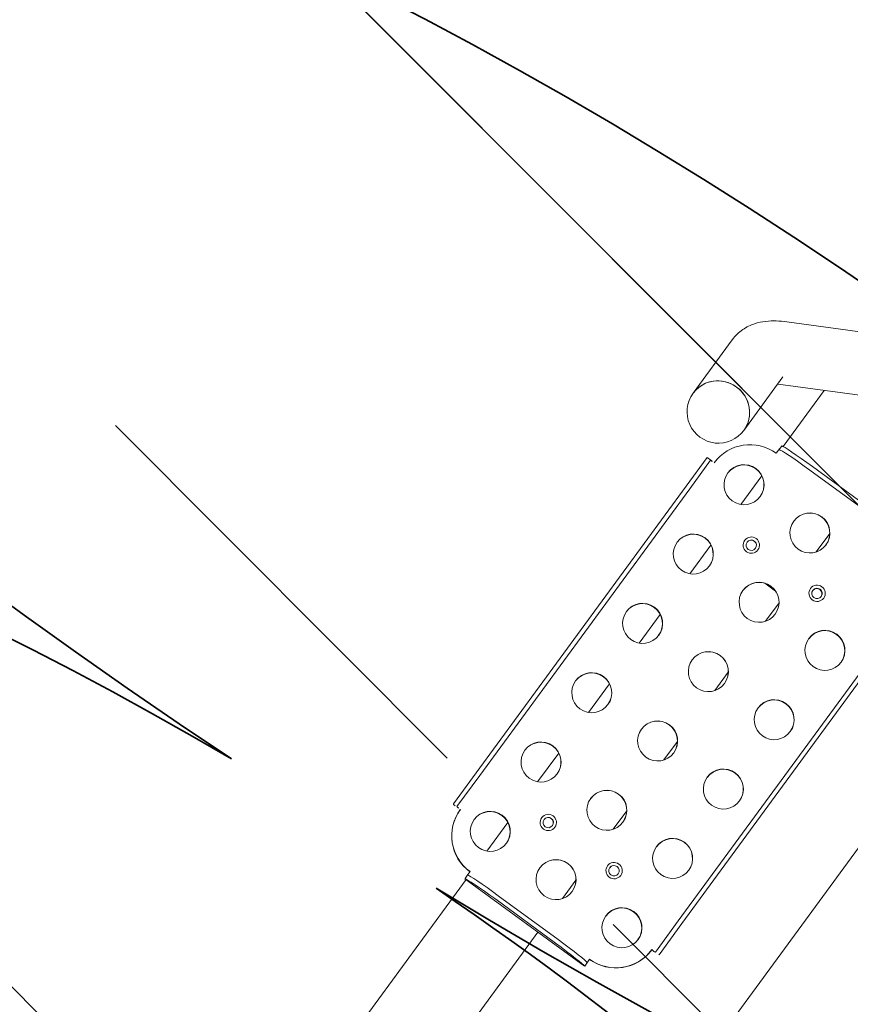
# Model space of a CAD drawing. Extents: x 5477758 to 5478333, y 5918235 to 5918502.
# Tile 33 of 130: x 5477899.306 to 5477899.868, y 5918354.41 to 5918355.076. Entities that reach past the tile are written whole.
import ezdxf

# ---------------------------------------------------------------- set-up
doc = ezdxf.new("R2010")
doc.units = 0
doc.header["$LTSCALE"] = 0.25
doc.linetypes.add('ACAD_ISO03W100', pattern=[30, 12, -18])
doc.linetypes.add('tabelka$0$mapa PZT$0$xref$0$1753 Tchnologia.dwg$0${ Half Dash }', pattern=[0])
doc.layers.get('0').update_dxf_attribs({"linetype": 'CONTINUOUS', "lineweight": 13})
for name, color, linetype, lineweight in [('0_PROJEKTOWANE ZABAWKI', 7, 'CONTINUOUS', 0), ('ZZ_korona', 94, 'CONTINUOUS', 35), ('ZZ_nawadnianie', 150, 'CONTINUOUS', 9), ('ZZ_SOD', 210, 'tabelka$0$mapa PZT$0$xref$0$1753 Tchnologia.dwg$0${ Half Dash }', 35)]:
    doc.layers.add(name, color=color, linetype=linetype, lineweight=lineweight)
pattern_1 = [(134.933, (5477837.84446, 5918344.9947), (-0.4495376, -0.4484874), []), (134.933, (5477837.845, 5918345.4437), (-0.4495376, -0.4484874), [0.3175, -0.15875])]

# ---------------------------------------------------------------- blocks, each defined once
blk = doc.blocks.new('zw$2AC3')
at = {"lineweight": 0}
for p, q in [((-150.707, -91.246), (-67.793, -91.246)), ((-139.973, -97.831), (-115.997, -97.831)), ((-115.997, -98.131), (-139.973, -98.131)), ((-115.997, -97.831), (-113.402, -97.831)), ((-113.402, -98.131), (-115.997, -98.131)), ((-113.369, -98.431), (-113.382, -98.431)), ((-110.15, -101.431), (-110.385, -101.431)), ((-109.818, -101.431), (-110.15, -101.431)), ((-109.799, -101.436), (-109.799, -111.426)), ((-146.067, -108.931), (-146.067, -103.931)), ((-145.767, -103.931), (-145.767, -108.931)), ((-110.203, -108.931), (-110.203, -103.931)), ((-109.903, -103.931), (-109.903, -108.931)), ((-141.571, -105.331), (-143.122, -105.331)), ((-135.777, -105.331), (-137.328, -105.331)), ((-129.983, -105.331), (-131.533, -105.331)), ((-124.189, -105.331), (-125.739, -105.331)), ((-118.395, -105.331), (-119.945, -105.331)), ((-112.6, -105.331), (-114.151, -105.331)), ((-81.983, -105.331), (-109.799, -105.331)), ((-137.844, -106.067), (-137.844, -106.795)), ((-137.818, -106.88), (-137.818, -105.982)), ((-149.186, -114.086), (-152.282, -108.359)), ((-152.915, -116.103), (-156.012, -110.376)), ((-150.676, -111.331), (-145.986, -111.331)), ((-145.928, -111.431), (-145.597, -111.431)), ((-145.597, -111.431), (-145.35, -111.431)), ((-143.548, -111.331), (-141.145, -111.331)), ((-137.754, -111.331), (-135.351, -111.331)), ((-131.96, -111.331), (-129.557, -111.331)), ((-126.165, -111.331), (-123.763, -111.331)), ((-120.371, -111.331), (-117.968, -111.331)), ((-114.577, -111.331), (-112.174, -111.331)), ((-110.385, -111.431), (-110.15, -111.431)), ((-110.15, -111.431), (-109.818, -111.431)), ((-109.799, -111.331), (-81.983, -111.331)), ((-145.304, -114.111), (-149.771, -114.111)), ((-142.361, -115.027), (-142.361, -114.723)), ((-142.36, -114.731), (-139.973, -114.731)), ((-139.973, -114.731), (-115.997, -114.731)), ((-115.997, -114.731), (-113.402, -114.731)), ((-113.369, -114.431), (-113.382, -114.431)), ((-139.973, -115.031), (-142.36, -115.031)), ((-115.997, -115.031), (-139.973, -115.031)), ((-113.402, -115.031), (-115.997, -115.031)), ((-145.304, -118.351), (-149.771, -118.351))]:
    blk.add_line(p, q, dxfattribs=at)
at = {"linetype": 'ACAD_ISO03W100', "lineweight": 0, "ltscale": 0.1}
blk.add_lwpolyline([(-43.252, -268.347, 0.416285), (107.808, -118.351), (107.808, -58.111, 0.414214), (-42.192, 91.889), (-179.876, 91.889, 0.414214), (-329.876, -58.111), (-329.876, -118.351, 0.41423), (-179.867, -268.351, -0.000014)], format="xyb", close=True, dxfattribs=at)
at = {"lineweight": 0}
blk.add_arc((-145.304, -116.231), 2.12, 270, 90, dxfattribs=at)
for centre, major_axis, ratio, start_param, end_param in [((-113.396, -98.431), (0, 0.6), 0.044627, 4.712389, 5.980966), ((-113.396, -98.431), (0, 0.3), 0.044627, 4.712389, 5.645571), ((-113.382, -101.431), (0, 3), 0.999004, 4.712389, 6.283185), ((-113.369, -101.431), (0, 3), 0.999004, 4.712389, 6.283185), ((-136.546, -100.931), (0, 1.35), 0.999004, 0.004964, 3.136629), ((-130.752, -100.931), (0, 1.35), 0.999004, 0.004964, 3.136629), ((-124.957, -100.931), (0, 1.35), 0.999004, 0.004964, 3.136629), ((-119.163, -100.931), (0, 1.35), 0.999004, 0.004964, 3.136629), ((-113.369, -100.931), (0, 1.35), 0.999004, 0.004964, 3.136629), ((-110.091, -103.931), (0, 2.5), 0.044627, 0.071494, 1.570796), ((-109.791, -103.931), (0, 2.5), 0.044627, 0.071494, 1.570796), ((-139.343, -103.631), (0, -0.35), 0.999004, 3.147974, 6.276804), ((-139.343, -103.631), (0, 0.35), 0.999004, 0.006382, 3.135211), ((-139.316, -103.631), (0, 0.35), 0.999004, 0.044687, 3.096906), ((-116.166, -103.631), (0, 0.35), 0.999004, 0.006382, 3.135211), ((-142.34, -106.431), (0, 1.35), 0.999004, 0.004964, 3.136629), ((-136.546, -106.431), (0, 1.35), 0.999004, 0.004964, 3.136629), ((-130.752, -106.431), (0, 1.35), 0.999004, 0.004964, 3.136629), ((-124.957, -106.431), (0, 1.35), 0.999004, 0.004964, 3.136629), ((-119.163, -106.431), (0, 1.35), 0.999004, 0.004964, 3.136629), ((-113.369, -106.431), (0, 1.35), 0.999004, 0.004964, 3.136629), ((-139.343, -109.131), (0, 0.35), 0.999004, 0.006382, 3.135211), ((-116.166, -109.131), (0, 0.35), 0.999004, 0.006382, 3.135211), ((-145.955, -108.931), (0, -2.5), 0.044627, 4.712389, 6.211691), ((-145.655, -108.931), (0, -2.5), 0.044627, 4.712389, 6.211691), ((-110.091, -108.931), (0, -2.5), 0.044627, 4.712389, 6.211691), ((-109.791, -108.931), (0, -2.5), 0.044627, 4.712389, 6.211691), ((-142.34, -111.931), (0, 1.35), 0.999004, 0.004964, 3.136629), ((-136.546, -111.931), (0, 1.35), 0.999004, 0.004964, 3.136629), ((-130.752, -111.931), (0, 1.35), 0.999004, 0.004964, 3.136629), ((-124.957, -111.931), (0, 1.35), 0.999004, 0.004964, 3.136629), ((-119.163, -111.931), (0, 1.35), 0.999004, 0.004964, 3.136629), ((-113.369, -111.931), (0, 1.35), 0.999004, 0.004964, 3.136629), ((-142.353, -111.431), (0, -3), 0.999004, 4.712389, 6.283185), ((-113.382, -111.431), (0, -3), 0.999004, 0, 1.570796), ((-113.369, -111.431), (0, -3), 0.999004, 0, 1.570796), ((-145.304, -116.231), (0, 2.12), 0.974734, 0, 3.141593), ((-145.304, -116.231), (0, -2.12), 0.974734, 3.141593, 6.283185), ((-142.367, -114.431), (0, -0.3), 0.044627, 0.637614, 1.570796), ((-113.396, -114.431), (0, 0.3), 0.044627, 3.779207, 4.712389), ((-113.396, -114.431), (0, -0.6), 0.044627, 0.30222, 1.570796)]:
    blk.add_ellipse(centre, major_axis=major_axis, ratio=ratio, start_param=start_param, end_param=end_param, dxfattribs=at)
for centre, major_axis in [((-136.559, -100.931), (0, 1.35)), ((-130.765, -100.931), (0, 1.35)), ((-124.971, -100.931), (0, 1.35)), ((-119.176, -100.931), (0, 1.35)), ((-113.382, -100.931), (0, 1.35)), ((-139.356, -103.631), (0, 0.55)), ((-139.347, -103.631), (0, 0.35)), ((-116.179, -103.631), (0, 0.55)), ((-116.171, -103.631), (0, 0.35)), ((-142.353, -106.431), (0, 1.35)), ((-136.559, -106.431), (0, 1.35)), ((-130.765, -106.431), (0, 1.35)), ((-124.971, -106.431), (0, 1.35)), ((-119.176, -106.431), (0, 1.35)), ((-113.382, -106.431), (0, 1.35)), ((-139.356, -109.131), (0, 0.55)), ((-139.347, -109.131), (0, 0.35)), ((-116.179, -109.131), (0, 0.55)), ((-116.171, -109.131), (0, 0.35)), ((-142.353, -111.931), (0, 1.35)), ((-136.559, -111.931), (0, 1.35)), ((-130.765, -111.931), (0, 1.35)), ((-124.971, -111.931), (0, 1.35)), ((-119.176, -111.931), (0, 1.35)), ((-113.382, -111.931), (0, 1.35))]:
    blk.add_ellipse(centre, major_axis=major_axis, ratio=0.999004, dxfattribs=at)
for points in [[(-113.388, -97.858), (-113.39, -97.84), (-113.395, -97.831), (-113.402, -97.831)], [(-109.799, -101.437), (-109.797, -101.433), (-109.803, -101.431), (-109.818, -101.431)], [(-145.963, -111.425), (-145.961, -111.429), (-145.949, -111.431), (-145.928, -111.431)], [(-109.818, -111.431), (-109.803, -111.431), (-109.797, -111.429), (-109.799, -111.425)], [(-149.172, -114.111), (-149.177, -114.103), (-149.181, -114.095), (-149.186, -114.086)], [(-142.361, -115.027), (-142.361, -115.03), (-142.361, -115.031), (-142.36, -115.031)], [(-113.402, -115.031), (-113.395, -115.031), (-113.39, -115.022), (-113.388, -115.004)]]:
    blk.add_open_spline(points, degree=3, dxfattribs=at)
for points, knots in [([(-113.402, -98.131), (-113.398, -98.131), (-113.394, -98.139), (-113.39, -98.163), (-113.389, -98.176), (-113.388, -98.19)], [0.4539278, 0.4539278, 0.4539278, 0.4539278, 0.567029, 0.567029, 0.6367486, 0.6367486, 0.6367486, 0.6367486]), ([(-110.15, -101.431), (-110.136, -101.431), (-110.125, -101.431), (-110.103, -101.433), (-110.097, -101.435), (-110.099, -101.437)], [0.2694223, 0.2694223, 0.2694223, 0.2694223, 0.3391896, 0.3391896, 0.4522395, 0.4522395, 0.4522395, 0.4522395]), ([(-145.597, -111.431), (-145.612, -111.431), (-145.625, -111.431), (-145.652, -111.429), (-145.662, -111.427), (-145.663, -111.425)], [0.2694186, 0.2694186, 0.2694186, 0.2694186, 0.3391383, 0.3391383, 0.4522395, 0.4522395, 0.4522395, 0.4522395]), ([(-110.099, -111.425), (-110.097, -111.427), (-110.103, -111.429), (-110.125, -111.431), (-110.136, -111.431), (-110.15, -111.431)], [0.4539276, 0.4539276, 0.4539276, 0.4539276, 0.5669774, 0.5669774, 0.6367448, 0.6367448, 0.6367448, 0.6367448]), ([(-142.36, -114.731), (-142.361, -114.731), (-142.361, -114.724), (-142.36, -114.699), (-142.36, -114.686), (-142.359, -114.672)], [0.4539276, 0.4539276, 0.4539276, 0.4539276, 0.5670288, 0.5670288, 0.6367484, 0.6367484, 0.6367484, 0.6367484]), ([(-113.388, -114.672), (-113.389, -114.686), (-113.39, -114.699), (-113.394, -114.724), (-113.398, -114.731), (-113.402, -114.731)], [0.2694223, 0.2694223, 0.2694223, 0.2694223, 0.3391896, 0.3391896, 0.4522395, 0.4522395, 0.4522395, 0.4522395]), ([(-149.771, -118.351), (-150.107, -118.351), (-150.44, -118.289), (-151.033, -118.081), (-151.294, -117.937), (-151.743, -117.619), (-151.934, -117.445), (-152.27, -117.084), (-152.417, -116.897), (-152.683, -116.51), (-152.803, -116.31), (-152.915, -116.103)], [3.1415927, 3.1415927, 3.1415927, 3.1415927, 3.219944, 3.219944, 3.2982954, 3.2982954, 3.3766468, 3.3766468, 3.4549981, 3.4549981, 3.5333495, 3.5333495, 3.5333495, 3.5333495])]:
    blk.add_open_spline(points, degree=3, knots=knots, dxfattribs=at)

msp = doc.modelspace()

# ---------------------------------------------------------------- hatches: boundary and pattern name
at = {"layer": 'ZZ_nawadnianie', "ltscale": 0.15}
h = msp.add_hatch(dxfattribs=at)
h.set_pattern_fill('ANSI33', color=256, scale=0.1, angle=30)
h.set_pattern_definition(pattern_1)
edge = h.paths.add_edge_path()
edge.add_arc((5477901.65755, 5918357.91166), 4.5, 0, 360)
h = msp.add_hatch(dxfattribs=at)
h.set_pattern_fill('ANSI33', color=256, scale=0.1, angle=30)
h.set_pattern_definition(pattern_1)
edge = h.paths.add_edge_path()
edge.add_arc((5477898.1825, 5918352.42114), 3, 0, 360)

# ---------------------------------------------------------------- linework, layer by layer
at = {"layer": 'ZZ_korona'}
for centre, radius, start, end in [((5477901.65755, 5918357.91166), 4, 9.77815, 236.49844), ((5477901.65755, 5918357.91166), 4, 238.84053, 313.19216), ((5477898.1825, 5918352.42114), 2.5, 59.54336, 318.14274), ((5477898.1825, 5918352.42114), 2.5, 10.55522, 55.79561)]:
    msp.add_arc(centre, radius, start, end, dxfattribs=at)
at = {"layer": 'ZZ_SOD', "ltscale": 0.15}
for centre, radius in [((5477901.65755, 5918357.91166), 4.5), ((5477898.1825, 5918352.42114), 3)]:
    msp.add_circle(centre, radius, dxfattribs=at)

# ---------------------------------------------------------------- block references
at = {"layer": '0_PROJEKTOWANE ZABAWKI', "color": 1, "lineweight": 0, "xscale": 0.0100229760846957, "yscale": 0.0100229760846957, "zscale": 0.0100229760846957, "rotation": 233.789402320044}
msp.add_blockref('zw$2AC3', (5477899.85839, 5918352.94751), dxfattribs=at)

doc.saveas('drawing.dxf')
